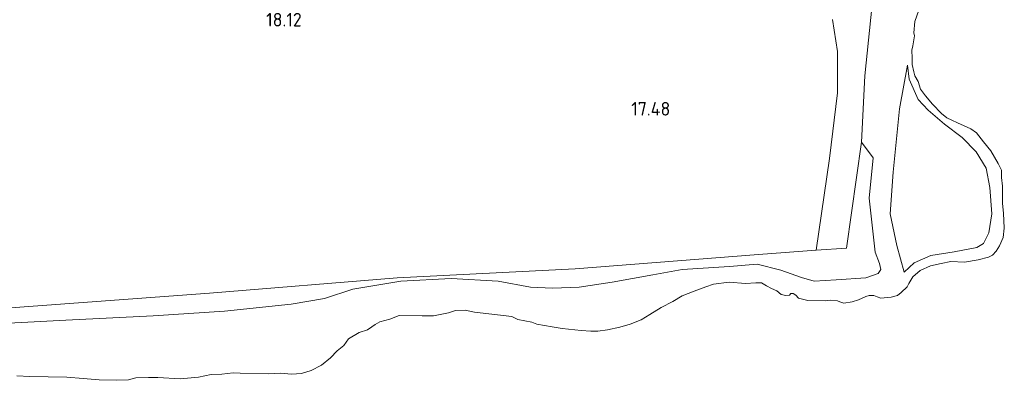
# Model space of a CAD drawing. Extents: x 196936 to 200438, y 361224 to 364196.
# Tile 15 of 256: x 197648 to 197778, y 362199 to 362246. Entities that reach past the tile are written whole.
import ezdxf
from ezdxf.enums import TextEntityAlignment as Align

# ---------------------------------------------------------------- set-up
doc = ezdxf.new("R2010")
doc.units = 0
for name, color, linetype, lineweight in [('B-ME-GR-BOUWLAND_AKKERBOUW-GV', 80, 'Continuous', 13), ('B-ME-GR-GRAS-GV', 60, 'Continuous', 13), ('B-ME-GW-TALUD_KRUIN-G', 90, 'Continuous', 18), ('B-ME-GW-TALUD_TEEN-G', 90, 'Continuous', 18), ('B-ME-GW-WINNINGSVAK-GV', 130, 'Continuous', 18), ('B-ME-IE-TERREINAFSCHEIDING_KUNSTMATIG_HEKWERK-G', 20, 'IE-TERREINAFSCHEIDING-KUNSTMATIG', 18), ('B-ME-OG-HOOGTEPUNT-S', 7, 'Continuous', 25), ('B-ME-OG-WATER_POEL-GV', 7, 'Continuous', 18)]:
    doc.layers.add(name, color=color, linetype=linetype, lineweight=lineweight)
doc.styles.add('NLCS-ISO-ANNOTATIVE-T18', font='NLCS-ISO.ttf', dxfattribs={"height": 1.8})
doc.linetypes.add('IE-TERREINAFSCHEIDING-KUNSTMATIG', pattern='A,4,[82,NLCS.SHX,S=0.75,R=90,X=0,Y=0],4,-2', length=10)

# ---------------------------------------------------------------- blocks, each defined once
blk = doc.blocks.new('SAL-HOOGTELABEL-SO')
at = {"color": 0, "linetype": 'ByBlock', "lineweight": -2, "style": 'NLCS-ISO-ANNOTATIVE-T18'}
blk.add_attdef('HOOGTE', text='', height=1.8, dxfattribs=at).set_placement((2.79, 0), align=Align.RIGHT)

msp = doc.modelspace()

# ---------------------------------------------------------------- linework, layer by layer
at = {"layer": 'B-ME-GR-BOUWLAND_AKKERBOUW-GV'}
msp.add_polyline3d([(197755.722, 362246.104, 17.762), (197756.383, 362241.884, 17.6), (197756.361, 362236.437, 17.542), (197755.298, 362227.763, 17.591), (197753.54, 362215.675, 17.515), (197745.958, 362215.137, 17.579), (197721.736, 362213.218, 17.651), (197698.247, 362212.053, 17.819), (197673.466, 362210.037, 18.01), (197645.421, 362207.977, 17.878), (197637.792, 362208.155, 17.793), (197632.107, 362208.045, 17.712), (197629.688, 362208.355, 17.605), (197626.972, 362209.401, 17.462), (197624.635, 362210.69, 17.466), (197622.377, 362212.672, 17.488), (197620.897, 362215.041, 17.493), (197619.787, 362218.962, 17.529), (197616.71, 362232.639, 17.627), (197614.39, 362243.487, 17.699), (197612.544, 362250.425, 17.69)], dxfattribs=at)
at = {"layer": 'B-ME-GR-GRAS-GV'}
msp.add_polyline3d([(197761.092, 362249.393, 18.334), (197759.983, 362238.701, 18.272), (197759.537, 362229.96, 17.724), (197757.569, 362215.961, 17.606), (197753.54, 362215.675, 17.515), (197755.298, 362227.763, 17.591), (197756.361, 362236.437, 17.542), (197756.383, 362241.884, 17.6), (197755.722, 362246.104, 17.762)], dxfattribs=at)
at = {"layer": 'B-ME-GW-TALUD_KRUIN-G'}
for points in [[(197765.611, 362240.099, 15.124), (197765.808, 362238.261, 15.038), (197767.03, 362235.586, 15.209), (197768.329, 362234.172, 15.358), (197770.508, 362232.323, 15.358), (197772.817, 362230.553, 15.379), (197774.661, 362228.677, 15.337), (197775.99, 362226.488, 15.347), (197776.468, 362223.959, 15.326), (197776.718, 362220.499, 15.294), (197776.318, 362217.965, 15.23), (197775.654, 362216.593, 15.166), (197774.753, 362216.046, 15.134), (197771.759, 362215.462, 15.06), (197768.687, 362215.006, 14.975), (197766.471, 362214.013, 15.124), (197765.186, 362212.792, 15.156)], [(197759.537, 362229.96, 17.724), (197761.077, 362227.858, 17.554), (197760.561, 362222.564, 17.411), (197761.331, 362215.437, 17.318), (197761.929, 362213.93, 17.226), (197762.067, 362213.161, 17.175), (197761.728, 362212.608, 17.154), (197760.121, 362212.032, 17.113), (197756.169, 362211.79, 17.072), (197753.286, 362211.616, 17.062), (197751.611, 362212.109, 17.113), (197748.882, 362213.057, 17.267), (197745.773, 362213.847, 17.288), (197742.107, 362213.559, 17.39), (197735.844, 362213.13, 17.37), (197732, 362212.442, 17.318), (197726.618, 362211.478, 17.308), (197722.251, 362210.805, 17.288), (197718.745, 362210.67, 17.329), (197715.831, 362210.819, 17.4), (197711.588, 362211.591, 17.493), (197705.362, 362211.981, 17.718), (197698.75, 362211.618, 17.77), (197692.399, 362210.563, 17.934), (197688.639, 362209.328, 17.923), (197684.248, 362208.556, 17.903)], [(197684.248, 362208.556, 17.903), (197675.471, 362207.648, 17.903), (197666.038, 362207.047, 17.989), (197654.533, 362206.453, 17.871), (197643.568, 362205.875, 17.73)]]:
    msp.add_polyline3d(points, dxfattribs=at)
at = {"layer": 'B-ME-GW-TALUD_TEEN-G'}
msp.add_polyline3d([(197765.186, 362212.792, 15.156), (197764.186, 362216.326, 15.252), (197763.338, 362220.48, 15.209), (197763.696, 362225.984, 15.135), (197764.531, 362234.332, 15.06), (197765.611, 362240.099, 15.124)], dxfattribs=at)
at = {"layer": 'B-ME-GW-WINNINGSVAK-GV'}
for points in [[(197643.568, 362205.875, 17.73), (197654.533, 362206.453, 17.871), (197666.038, 362207.047, 17.989), (197675.471, 362207.648, 17.903), (197684.248, 362208.556, 17.903), (197688.639, 362209.328, 17.923), (197692.399, 362210.563, 17.934), (197698.75, 362211.618, 17.77), (197705.362, 362211.981, 17.718), (197711.588, 362211.591, 17.493), (197715.831, 362210.819, 17.4), (197718.745, 362210.67, 17.329), (197722.251, 362210.805, 17.288), (197726.618, 362211.478, 17.308), (197732, 362212.442, 17.318), (197735.844, 362213.13, 17.37), (197742.107, 362213.559, 17.39), (197745.773, 362213.847, 17.288), (197748.882, 362213.057, 17.267), (197751.611, 362212.109, 17.113), (197753.286, 362211.616, 17.062), (197756.169, 362211.79, 17.072), (197760.121, 362212.032, 17.113), (197761.728, 362212.608, 17.154), (197762.067, 362213.161, 17.175), (197761.929, 362213.93, 17.226), (197761.331, 362215.437, 17.318), (197760.561, 362222.564, 17.411), (197761.077, 362227.858, 17.554), (197759.537, 362229.96, 17.724), (197759.983, 362238.701, 18.272), (197761.092, 362249.393, 18.334)], [(197767.079, 362247.354, 14.4), (197766.564, 362245.866, 14.4), (197766.42, 362244.364, 14.4), (197766.519, 362243.98, 14.4), (197766.306, 362242.629, 14.4), (197766.184, 362242.07, 14.4), (197766.205, 362241.007, 14.4), (197766.227, 362240.202, 14.4), (197766.455, 362239.201, 14.4), (197766.566, 362238.673, 14.4), (197766.997, 362237.935, 14.4), (197767.339, 362236.922, 14.4), (197767.983, 362236.045, 14.4), (197768.89, 362234.966, 14.4), (197770.093, 362233.71, 14.4), (197770.801, 362233.141, 14.4), (197771.454, 362232.837, 14.4), (197772.188, 362232.494, 14.4), (197773.085, 362232.076, 14.4), (197773.958, 362231.688, 14.4), (197774.729, 362231.17, 14.4), (197775.623, 362229.978, 14.4), (197776.606, 362228.804, 14.4), (197777.561, 362227.147, 14.4), (197778.004, 362226.264, 14.4), (197778.006, 362225.29, 14.4), (197778.134, 362224.157, 14.4), (197778.143, 362223.239, 14.4), (197778.156, 362221.862, 14.4), (197778.264, 362220.56, 14.4), (197778.382, 362218.598, 14.4), (197778.213, 362217.385, 14.4), (197777.769, 362216.261, 14.4), (197777.288, 362215.572, 14.4), (197776.827, 362215.052, 14.4), (197776.279, 362214.771, 14.4), (197774.919, 362214.412, 14.4), (197773.138, 362214.13, 14.4), (197771.34, 362214.193, 14.4), (197770.05, 362213.941, 14.4), (197768.641, 362213.645, 14.4), (197767.28, 362213.028, 14.4), (197766.296, 362212.195, 14.4), (197765.789, 362211.279, 14.4), (197765.567, 362210.847, 14.4), (197764.766, 362210.108, 14.4), (197764.292, 362209.732, 14.4), (197763.461, 362209.484, 14.4), (197762.071, 362209.358, 14.4), (197761.607, 362209.555, 14.4), (197761.167, 362209.72, 14.4), (197760.539, 362209.735, 14.4), (197760.092, 362209.586, 14.4), (197759.121, 362209.125, 14.4), (197758.29, 362208.876, 14.4), (197757.183, 362208.717, 14.4), (197756.687, 362208.889, 14.4), (197756.386, 362209.01, 14.4), (197755.424, 362209.121, 14.4), (197754.726, 362209.029, 14.4), (197752.437, 362209.064, 14.4), (197751.212, 362209.377, 14.4), (197750.855, 362209.762, 14.4), (197750.51, 362210.002, 14.4), (197750.221, 362209.978, 14.4), (197750.025, 362209.771, 14.4), (197749.56, 362209.71, 14.4), (197748.919, 362209.87, 14.4), (197748.342, 362210.338, 14.4), (197747.633, 362210.649, 14.4), (197746.987, 362211.01, 14.4), (197746.341, 362211.371, 14.4), (197745.599, 362211.399, 14.4), (197744.24, 362211.298, 14.4), (197742.053, 362211.464, 14.4), (197739.989, 362211.214, 14.4), (197739.001, 362210.841, 14.4), (197737.445, 362210.275, 14.4), (197735.883, 362209.652, 14.4), (197734.623, 362208.909, 14.4), (197733.073, 362208.142, 14.4), (197731.591, 362207.224, 14.4), (197730.45, 362206.524, 14.4), (197729.008, 362205.945, 14.4), (197727.617, 362205.561, 14.4), (197726, 362205.203, 14.4), (197724.716, 362205.007, 14.4), (197723.798, 362204.998, 14.4), (197722.547, 362205.085, 14.4), (197720.027, 362205.347, 14.4), (197718.707, 362205.585, 14.4), (197716.684, 362205.932, 14.4), (197716.025, 362206.18, 14.4), (197714.177, 362206.565, 14.4), (197713.362, 362206.946, 14.4), (197708.44, 362207.512, 14.4), (197707.209, 362207.769, 14.4), (197705.945, 362207.743, 14.4), (197705.019, 362207.419, 14.4), (197703.025, 362207.019, 14.4), (197701.534, 362207.019, 14.4), (197698.504, 362207.081, 14.4), (197697.301, 362206.589, 14.4), (197695.941, 362206.23, 14.4), (197695.33, 362205.899, 14.4), (197694.92, 362205.574, 14.4), (197694.334, 362205.212, 14.4), (197693.232, 362204.851, 14.4), (197691.845, 362204.008, 14.4), (197691.2, 362203.137, 14.4), (197690.342, 362202.404, 14.4), (197689.433, 362201.478, 14.4), (197688.266, 362200.552, 14.4), (197686.892, 362199.822, 14.4), (197685.614, 362199.424, 14.4), (197684.287, 362199.348, 14.4), (197682.866, 362199.454, 14.4), (197681.281, 362199.379, 14.4), (197677.541, 362199.495, 14.4), (197676.598, 362199.517, 14.4), (197675.088, 362199.347, 14.4), (197673.704, 362199.278, 14.4), (197672.005, 362198.957, 14.4), (197669.602, 362198.747, 14.4), (197666.641, 362198.916, 14.4), (197665.434, 362198.883, 14.4), (197663.767, 362198.846, 14.4), (197662.767, 362198.618, 14.4), (197661.238, 362198.536, 14.4), (197658.925, 362198.602, 14.4), (197656.794, 362198.761, 14.4), (197654.638, 362198.952, 14.4), (197652.204, 362198.975, 14.4), (197649.746, 362199.029, 14.4), (197648.068, 362199.136, 14.4)], [(197645.421, 362207.977, 17.878), (197673.466, 362210.037, 18.01), (197698.247, 362212.053, 17.819), (197721.736, 362213.218, 17.651), (197745.958, 362215.137, 17.579), (197753.54, 362215.675, 17.515), (197757.569, 362215.961, 17.606), (197759.537, 362229.96, 17.724), (197761.077, 362227.858, 17.554), (197760.561, 362222.564, 17.411), (197761.331, 362215.437, 17.318), (197761.929, 362213.93, 17.226), (197762.067, 362213.161, 17.175), (197761.728, 362212.608, 17.154), (197760.121, 362212.032, 17.113), (197756.169, 362211.79, 17.072), (197753.286, 362211.616, 17.062), (197751.611, 362212.109, 17.113), (197748.882, 362213.057, 17.267), (197745.773, 362213.847, 17.288), (197742.107, 362213.559, 17.39), (197735.844, 362213.13, 17.37), (197732, 362212.442, 17.318), (197726.618, 362211.478, 17.308), (197722.251, 362210.805, 17.288), (197718.745, 362210.67, 17.329), (197715.831, 362210.819, 17.4), (197711.588, 362211.591, 17.493), (197705.362, 362211.981, 17.718), (197698.75, 362211.618, 17.77), (197692.399, 362210.563, 17.934), (197688.639, 362209.328, 17.923), (197684.248, 362208.556, 17.903), (197675.471, 362207.648, 17.903), (197666.038, 362207.047, 17.989), (197654.533, 362206.453, 17.871), (197643.568, 362205.875, 17.73)]]:
    msp.add_polyline3d(points, dxfattribs=at)
for points in [[(197766.471, 362214.013, 15.124), (197765.186, 362212.792, 15.156), (197764.186, 362216.326, 15.252), (197763.338, 362220.48, 15.209), (197763.696, 362225.984, 15.135), (197764.531, 362234.332, 15.06), (197765.611, 362240.099, 15.124), (197765.808, 362238.261, 15.038), (197767.03, 362235.586, 15.209), (197768.329, 362234.172, 15.358), (197770.508, 362232.323, 15.358), (197772.817, 362230.553, 15.379), (197774.661, 362228.677, 15.337), (197775.99, 362226.488, 15.347), (197776.468, 362223.959, 15.326), (197776.718, 362220.499, 15.294), (197776.318, 362217.965, 15.23), (197775.654, 362216.593, 15.166), (197774.753, 362216.046, 15.134), (197771.759, 362215.462, 15.06), (197768.687, 362215.006, 14.975)], [(197764.186, 362216.326, 15.252), (197765.186, 362212.792, 15.156), (197766.471, 362214.013, 15.124), (197768.687, 362215.006, 14.975), (197771.759, 362215.462, 15.06), (197774.753, 362216.046, 15.134), (197775.654, 362216.593, 15.166), (197776.318, 362217.965, 15.23), (197776.718, 362220.499, 15.294), (197776.468, 362223.959, 15.326), (197775.99, 362226.488, 15.347), (197774.661, 362228.677, 15.337), (197772.817, 362230.553, 15.379), (197770.508, 362232.323, 15.358), (197768.329, 362234.172, 15.358), (197767.03, 362235.586, 15.209), (197765.808, 362238.261, 15.038), (197765.611, 362240.099, 15.124), (197764.531, 362234.332, 15.06), (197763.696, 362225.984, 15.135), (197763.338, 362220.48, 15.209)]]:
    msp.add_polyline3d(points, close=True, dxfattribs=at)
at = {"layer": 'B-ME-IE-TERREINAFSCHEIDING_KUNSTMATIG_HEKWERK-G'}
for points in [[(197764.138, 362291.514, 17.534), (197763.416, 362286.231, 17.534), (197761.628, 362273.063, 17.513), (197760.768, 362265.261, 17.739), (197759.993, 362258.281, 17.923), (197759.767, 362255.491, 18.108), (197760.205, 362254.653, 18.282), (197761.049, 362253.299, 18.354), (197761.092, 362249.393, 18.334), (197759.983, 362238.701, 18.272), (197759.537, 362229.96, 17.724)], [(197759.537, 362229.96, 17.724), (197757.569, 362215.961, 17.606), (197753.54, 362215.675, 17.515), (197745.958, 362215.137, 17.579), (197721.736, 362213.218, 17.651), (197698.247, 362212.053, 17.819), (197673.466, 362210.037, 18.01), (197645.421, 362207.977, 17.878), (197632.338, 362207.259, 17.724), (197628.197, 362207.155, 17.434), (197621.201, 362206.348, 17.275), (197610.721, 362205.183, 17.208)]]:
    msp.add_polyline3d(points, dxfattribs=at)
at = {"layer": 'B-ME-OG-WATER_POEL-GV'}
msp.add_polyline3d([(197648.068, 362199.136, 14.4), (197649.746, 362199.029, 14.4), (197652.204, 362198.975, 14.4), (197654.638, 362198.952, 14.4), (197656.794, 362198.761, 14.4), (197658.925, 362198.602, 14.4), (197661.238, 362198.536, 14.4), (197662.767, 362198.618, 14.4), (197663.767, 362198.846, 14.4), (197665.434, 362198.883, 14.4), (197666.641, 362198.916, 14.4), (197669.602, 362198.747, 14.4), (197672.005, 362198.957, 14.4), (197673.704, 362199.278, 14.4), (197675.088, 362199.347, 14.4), (197676.598, 362199.517, 14.4), (197677.541, 362199.495, 14.4), (197681.281, 362199.379, 14.4), (197682.866, 362199.454, 14.4), (197684.287, 362199.348, 14.4), (197685.614, 362199.424, 14.4), (197686.892, 362199.822, 14.4), (197688.266, 362200.552, 14.4), (197689.433, 362201.478, 14.4), (197690.342, 362202.404, 14.4), (197691.2, 362203.137, 14.4), (197691.845, 362204.008, 14.4), (197693.232, 362204.851, 14.4), (197694.334, 362205.212, 14.4), (197694.92, 362205.574, 14.4), (197695.33, 362205.899, 14.4), (197695.941, 362206.23, 14.4), (197697.301, 362206.589, 14.4), (197698.504, 362207.081, 14.4), (197701.534, 362207.019, 14.4), (197703.025, 362207.019, 14.4), (197705.019, 362207.419, 14.4), (197705.945, 362207.743, 14.4), (197707.209, 362207.769, 14.4), (197708.44, 362207.512, 14.4), (197713.362, 362206.946, 14.4), (197714.177, 362206.565, 14.4), (197716.025, 362206.18, 14.4), (197716.684, 362205.932, 14.4), (197718.707, 362205.585, 14.4), (197720.027, 362205.347, 14.4), (197722.547, 362205.085, 14.4), (197723.798, 362204.998, 14.4), (197724.716, 362205.007, 14.4), (197726, 362205.203, 14.4), (197727.617, 362205.561, 14.4), (197729.008, 362205.945, 14.4), (197730.45, 362206.524, 14.4), (197731.591, 362207.224, 14.4), (197733.073, 362208.142, 14.4), (197734.623, 362208.909, 14.4), (197735.883, 362209.652, 14.4), (197737.445, 362210.275, 14.4), (197739.001, 362210.841, 14.4), (197739.989, 362211.214, 14.4), (197742.053, 362211.464, 14.4), (197744.24, 362211.298, 14.4), (197745.599, 362211.399, 14.4), (197746.341, 362211.371, 14.4), (197746.987, 362211.01, 14.4), (197747.633, 362210.649, 14.4), (197748.342, 362210.338, 14.4), (197748.919, 362209.87, 14.4), (197749.56, 362209.71, 14.4), (197750.025, 362209.771, 14.4), (197750.221, 362209.978, 14.4), (197750.51, 362210.002, 14.4), (197750.855, 362209.762, 14.4), (197751.212, 362209.377, 14.4), (197752.437, 362209.064, 14.4), (197754.726, 362209.029, 14.4), (197755.424, 362209.121, 14.4), (197756.386, 362209.01, 14.4), (197756.687, 362208.889, 14.4), (197757.183, 362208.717, 14.4), (197758.29, 362208.876, 14.4), (197759.121, 362209.125, 14.4), (197760.092, 362209.586, 14.4), (197760.539, 362209.735, 14.4), (197761.167, 362209.72, 14.4), (197761.607, 362209.555, 14.4), (197762.071, 362209.358, 14.4), (197763.461, 362209.484, 14.4), (197764.292, 362209.732, 14.4), (197764.766, 362210.108, 14.4), (197765.567, 362210.847, 14.4), (197765.789, 362211.279, 14.4), (197766.296, 362212.195, 14.4), (197767.28, 362213.028, 14.4), (197768.641, 362213.645, 14.4), (197770.05, 362213.941, 14.4), (197771.34, 362214.193, 14.4), (197773.138, 362214.13, 14.4), (197774.919, 362214.412, 14.4), (197776.279, 362214.771, 14.4), (197776.827, 362215.052, 14.4), (197777.288, 362215.572, 14.4), (197777.769, 362216.261, 14.4), (197778.213, 362217.385, 14.4), (197778.382, 362218.598, 14.4), (197778.264, 362220.56, 14.4), (197778.156, 362221.862, 14.4), (197778.143, 362223.239, 14.4), (197778.134, 362224.157, 14.4), (197778.006, 362225.29, 14.4), (197778.004, 362226.264, 14.4), (197777.561, 362227.147, 14.4), (197776.606, 362228.804, 14.4), (197775.623, 362229.978, 14.4), (197774.729, 362231.17, 14.4), (197773.958, 362231.688, 14.4), (197773.085, 362232.076, 14.4), (197772.188, 362232.494, 14.4), (197771.454, 362232.837, 14.4), (197770.801, 362233.141, 14.4), (197770.093, 362233.71, 14.4), (197768.89, 362234.966, 14.4), (197767.983, 362236.045, 14.4), (197767.339, 362236.922, 14.4), (197766.997, 362237.935, 14.4), (197766.566, 362238.673, 14.4), (197766.455, 362239.201, 14.4), (197766.227, 362240.202, 14.4), (197766.205, 362241.007, 14.4), (197766.184, 362242.07, 14.4), (197766.306, 362242.629, 14.4), (197766.519, 362243.98, 14.4), (197766.42, 362244.364, 14.4), (197766.564, 362245.866, 14.4), (197767.079, 362247.354, 14.4)], dxfattribs=at)

# ---------------------------------------------------------------- block references
at = {"layer": 'B-ME-OG-HOOGTEPUNT-S'}
for p, values in [((197682.864, 362245.19, 18.123), {'HOOGTE': '18.12'}), ((197731.51, 362233.44, 17.484), {'HOOGTE': '17.48'})]:
    msp.add_blockref('SAL-HOOGTELABEL-SO', p, dxfattribs=at).add_auto_attribs(values)

doc.saveas('drawing.dxf')
